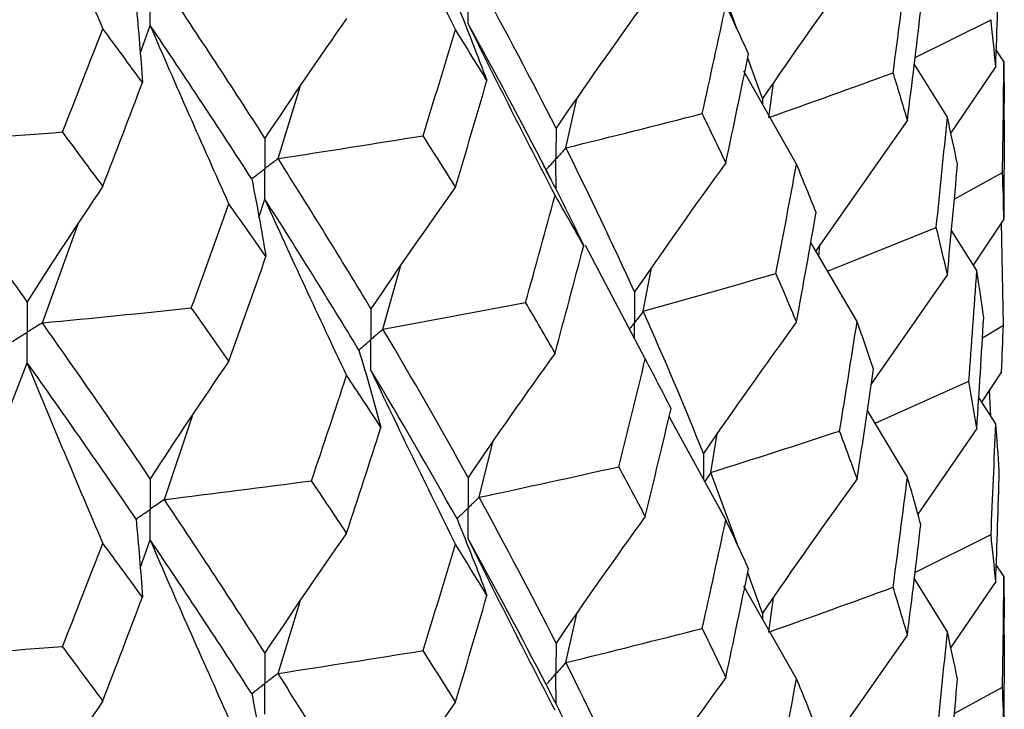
# Paper-space layout '_Trimetric' of a CAD drawing. Header units: millimetres. Extents: x -25 to 160, y -13 to 387.
# Tile 51 of 58: x 14.75 to 19.75, y 29.97 to 33.47. Entities that reach past the tile are written whole.
import ezdxf

# ---------------------------------------------------------------- set-up
doc = ezdxf.new("R2010")
doc.units = ezdxf.units.MM

psp = doc.layouts.new('_Trimetric')

# ---------------------------------------------------------------- linework, layer by layer
at = {"color": 7, "linetype": 'Continuous', "lineweight": 25}
for p, q in [((18.3926, 33.4187), (18.2593, 33.783)), ((15.3582, 33.2958), (15.4102, 33.439)), ((19.2963, 33.2761), (19.6825, 33.4682)), ((18.521, 33.0674), (18.446, 33.2726)), ((19.748, 33.2563), (19.7089, 33.3153)), ((19.4606, 32.973), (19.2925, 33.2445)), ((19.7061, 33.2308), (19.4742, 32.8892)), ((19.748, 33.2563), (19.7498, 33.0445)), ((18.6941, 32.7341), (18.4265, 33.2064)), ((16.0593, 32.7628), (16.1714, 33.128)), ((18.5534, 32.9713), (18.5772, 33.147)), ((17.522, 32.8172), (17.5772, 33.0658)), ((19.75, 32.958), (19.75, 33.0445)), ((19.2577, 32.9574), (18.7916, 32.2941)), ((19.7498, 32.958), (19.748, 32.4548)), ((19.4959, 32.5573), (19.7409, 32.6925)), ((15.9617, 32.4631), (15.9929, 32.5561)), ((14.8618, 31.9282), (15.0446, 32.4318)), ((19.748, 32.4548), (19.5925, 32.222)), ((19.7452, 31.9171), (19.7364, 32.4375)), ((18.8519, 32.191), (19.4042, 32.4131)), ((19.6103, 32.194), (19.4812, 32.3973)), ((19.0019, 31.9348), (18.7667, 32.3367)), ((18.8072, 32.2675), (18.8133, 32.325)), ((17.9257, 31.7456), (17.6224, 32.3205)), ((16.5928, 31.8964), (16.6817, 32.2154)), ((17.9152, 31.9869), (17.9579, 32.208)), ((19.4606, 32.1736), (19.0726, 31.616)), ((19.6389, 31.8518), (19.7452, 31.9171)), ((14.7012, 31.5101), (14.7853, 31.7253)), ((19.7357, 31.68), (19.6347, 31.5263)), ((19.093, 31.418), (19.5701, 31.6314)), ((19.6809, 31.455), (19.6748, 31.5873)), ((19.7061, 31.4161), (19.62, 31.5489)), ((19.2577, 31.1449), (19.0541, 31.4824)), ((15.4817, 31.0306), (15.6244, 31.4563)), ((18.335, 30.927), (18.0468, 31.4532)), ((19.6103, 31.3924), (19.3105, 30.9569)), ((17.0808, 31.0423), (17.1511, 31.323)), ((18.2593, 31.1685), (18.2917, 31.3651)), ((18.3951, 30.7979), (18.2593, 31.1685)), ((15.3582, 30.6823), (15.4102, 30.8256)), ((19.2961, 30.6607), (19.6825, 30.8528)), ((19.748, 30.6409), (19.7089, 30.6999)), ((18.521, 30.4539), (18.446, 30.6588)), ((19.4606, 30.359), (19.2925, 30.6307)), ((19.748, 30.6409), (19.7498, 30.4297)), ((18.6941, 30.1205), (18.4271, 30.5914)), ((19.7061, 30.6154), (19.476, 30.2769)), ((18.5534, 30.3578), (18.5773, 30.5336)), ((16.0593, 30.1478), (16.1715, 30.5138)), ((17.5221, 30.2027), (17.5771, 30.4507)), ((19.75, 30.3442), (19.75, 30.4297)), ((19.2577, 30.3433), (18.792, 29.6796)), ((19.7498, 30.3442), (19.748, 29.8413)), ((19.496, 29.9433), (19.7409, 30.0785))]:
    psp.add_line(p, q, dxfattribs=at)
at = {"color": 8, "linetype": 'Continuous', "lineweight": 25}
for p, q in [((18.521, 33.0674), (18.521, 33.0396)), ((18.521, 30.4539), (18.521, 30.4257))]:
    psp.add_line(p, q, dxfattribs=at)
at = {"color": 7, "linetype": 'Continuous', "lineweight": 25}
for points in [[(15.1692, 33.4233), (15.0387, 33.7284), (14.9108, 34.0339), (14.7853, 34.34)], [(16.9609, 33.4177), (16.815, 33.7115), (16.6719, 34.006), (16.5317, 34.3012)], [(19.7061, 33.2308), (19.7131, 33.4184), (19.7193, 33.6059), (19.7247, 33.7933)], [(19.0019, 33.749), (18.8385, 33.5239), (18.6782, 33.2966), (18.521, 33.0674)], [(19.1849, 33.1989), (19.21, 33.3853), (19.2342, 33.5718), (19.2577, 33.7585)], [(15.9929, 32.8666), (15.8282, 33.1231), (15.6577, 33.3824), (15.4817, 33.6441)], [(17.4721, 32.9167), (17.3477, 33.1625), (17.2173, 33.4095), (17.0809, 33.6573)], [(15.3381, 33.5452), (15.3509, 33.4131), (15.3616, 33.2809), (15.3701, 33.1486)], [(16.9689, 33.548), (17.0217, 33.4185), (17.0723, 33.2887), (17.1208, 33.1587)], [(17.9257, 33.5601), (17.7715, 33.348), (17.6203, 33.1335), (17.4721, 32.9167)], [(18.2149, 32.9911), (18.2557, 33.1748), (18.2958, 33.3587), (18.335, 33.5426)], [(18.4504, 33.294), (18.4127, 33.3768), (18.3743, 33.4596), (18.335, 33.5426)], [(16.4081, 33.4743), (16.267, 33.2742), (16.1286, 33.0717), (15.9929, 32.8666)], [(19.2577, 32.9574), (19.2811, 33.1438), (19.3037, 33.3303), (19.3255, 33.5171)], [(14.9644, 32.898), (15.0333, 33.0728), (15.1016, 33.2479), (15.1692, 33.4233)], [(15.3701, 33.1486), (15.3038, 33.2399), (15.2368, 33.3315), (15.1692, 33.4233)], [(15.8103, 32.5332), (15.6743, 32.8345), (15.5409, 33.1365), (15.4102, 33.439)], [(15.9258, 32.6601), (15.7596, 32.9171), (15.5877, 33.1768), (15.4102, 33.439)], [(17.4673, 32.5762), (17.3171, 32.8658), (17.1697, 33.1561), (17.0252, 33.4473)], [(17.4214, 32.7052), (17.2954, 32.9515), (17.1633, 33.199), (17.0252, 33.4473)], [(19.7061, 33.2308), (19.6991, 33.31), (19.6912, 33.3891), (19.6825, 33.4682)], [(16.7967, 32.8789), (16.8521, 33.0582), (16.9069, 33.2378), (16.9609, 33.4177)], [(17.1208, 33.1587), (17.0683, 33.2447), (17.015, 33.3311), (16.9609, 33.4177)], [(18.335, 32.7412), (18.3743, 32.9253), (18.4128, 33.1096), (18.4504, 33.294)], [(19.7409, 32.6925), (19.7441, 32.8805), (19.7465, 33.0685), (19.748, 33.2563)], [(18.5534, 32.9713), (18.7651, 33.0462), (18.9757, 33.1221), (19.1849, 33.1989)], [(19.2577, 32.9574), (19.2342, 33.0377), (19.21, 33.1182), (19.1849, 33.1989)], [(15.1692, 32.622), (15.2368, 32.7972), (15.3038, 32.9727), (15.3701, 33.1486)], [(16.9609, 32.6185), (17.015, 32.7984), (17.0683, 32.9785), (17.1208, 33.1587)], [(17.522, 32.8172), (17.7539, 32.8742), (17.9849, 32.9321), (18.2149, 32.9911)], [(18.335, 32.7412), (18.2958, 32.8243), (18.2557, 32.9076), (18.2149, 32.9911)], [(19.4042, 32.4131), (19.4238, 32.5995), (19.4426, 32.7862), (19.4606, 32.973)], [(19.5121, 32.7342), (19.4958, 32.8136), (19.4786, 32.8932), (19.4606, 32.973)], [(14.201, 32.8429), (14.4558, 32.8601), (14.7102, 32.8785), (14.9644, 32.898)], [(15.1692, 32.622), (15.1016, 32.7136), (15.0333, 32.8056), (14.9644, 32.898)], [(16.0593, 32.7628), (16.3057, 32.8004), (16.5515, 32.8391), (16.7967, 32.8789)], [(16.9609, 32.6185), (16.9069, 32.7051), (16.8521, 32.7919), (16.7967, 32.8789)], [(14.7853, 32.0359), (14.5958, 32.3019), (14.401, 32.571), (14.201, 32.8429)], [(17.871, 32.0851), (17.761, 32.3276), (17.6446, 32.5718), (17.522, 32.8172)], [(16.5317, 31.9988), (16.38, 32.2521), (16.2224, 32.5069), (16.0593, 32.7628)], [(18.335, 32.7412), (18.1773, 32.5247), (18.0227, 32.306), (17.871, 32.0851)], [(18.5895, 32.1793), (18.6252, 32.3641), (18.66, 32.549), (18.6941, 32.7341)], [(18.7939, 32.4882), (18.7614, 32.57), (18.7282, 32.652), (18.6941, 32.7341)], [(19.4606, 32.1736), (19.4786, 32.3605), (19.4958, 32.5474), (19.5121, 32.7342)], [(17.4214, 32.7052), (17.4873, 32.5773), (17.5512, 32.4491), (17.6129, 32.3206)], [(19.748, 32.4548), (19.7465, 32.534), (19.7441, 32.6133), (19.7409, 32.6925)], [(15.1692, 32.622), (15.0387, 32.4292), (14.9108, 32.2339), (14.7853, 32.0359)], [(15.9258, 32.6601), (15.952, 32.5285), (15.976, 32.3967), (15.9979, 32.2648)], [(16.9609, 32.6185), (16.815, 32.4144), (16.6719, 32.2079), (16.5317, 31.9988)], [(17.3172, 32.032), (17.3679, 32.2133), (17.418, 32.3947), (17.4673, 32.5762)], [(17.6129, 32.3206), (17.5651, 32.4057), (17.5165, 32.4909), (17.4673, 32.5762)], [(15.6187, 32.0039), (15.6832, 32.18), (15.7471, 32.3564), (15.8103, 32.5332)], [(15.9979, 32.2648), (15.936, 32.3539), (15.8735, 32.4434), (15.8103, 32.5332)], [(16.4081, 31.6618), (16.267, 31.9593), (16.1286, 32.2573), (15.9929, 32.5561)], [(16.47, 31.7904), (16.3167, 32.0442), (16.1575, 32.2996), (15.9929, 32.5561)], [(18.6941, 31.933), (18.7282, 32.1178), (18.7614, 32.3029), (18.7939, 32.4882)], [(19.4606, 32.1736), (19.4426, 32.2534), (19.4238, 32.3333), (19.4042, 32.4131)], [(17.4673, 31.7748), (17.5165, 31.9566), (17.5651, 32.1385), (17.6129, 32.3206)], [(15.8103, 31.7339), (15.8735, 31.9107), (15.936, 32.0877), (15.9979, 32.2648)], [(17.9152, 31.9869), (18.141, 32.0501), (18.3658, 32.1142), (18.5895, 32.1793)], [(18.6941, 31.933), (18.66, 32.0149), (18.6252, 32.097), (18.5895, 32.1793)], [(19.5701, 31.6314), (19.5843, 31.819), (19.5977, 32.0065), (19.6103, 32.194)], [(19.6454, 31.9555), (19.6345, 32.035), (19.6228, 32.1145), (19.6103, 32.194)], [(16.5928, 31.8964), (16.835, 31.9405), (17.0765, 31.9858), (17.3172, 32.032)], [(17.4673, 31.7748), (17.418, 31.8604), (17.3679, 31.9461), (17.3172, 32.032)], [(14.8618, 31.9282), (15.1145, 31.9523), (15.3668, 31.9776), (15.6187, 32.0039)], [(15.8103, 31.7339), (15.7471, 31.8237), (15.6832, 31.9137), (15.6187, 32.0039)], [(18.221, 31.2653), (18.1256, 31.5042), (18.0236, 31.7446), (17.9152, 31.9869)], [(15.4102, 31.1366), (15.2327, 31.3988), (15.0498, 31.6628), (14.8618, 31.9282)], [(18.6941, 31.933), (18.5334, 31.7126), (18.3756, 31.49), (18.221, 31.2653)], [(18.9132, 31.3789), (18.9436, 31.5639), (18.9732, 31.7492), (19.0019, 31.9348)], [(19.0857, 31.6924), (19.0586, 31.773), (19.0307, 31.8538), (19.0019, 31.9348)], [(19.6103, 31.3924), (19.6228, 31.5801), (19.6345, 31.7678), (19.6454, 31.9555)], [(17.0252, 31.1431), (16.8871, 31.3924), (16.7428, 31.6436), (16.5928, 31.8964)], [(19.7357, 31.68), (19.7397, 31.759), (19.7429, 31.838), (19.7452, 31.9171)], [(16.47, 31.7904), (16.5096, 31.6596), (16.547, 31.5287), (16.5823, 31.3976)], [(17.4673, 31.7748), (17.317, 31.5667), (17.1697, 31.3561), (17.0252, 31.1431)], [(15.1692, 30.8095), (15.0387, 31.1143), (14.9108, 31.4195), (14.7853, 31.7253)], [(15.3381, 30.9318), (15.1591, 31.1946), (14.9747, 31.4593), (14.7853, 31.7253)], [(15.8103, 31.7339), (15.6743, 31.5375), (15.5409, 31.3384), (15.4102, 31.1366)], [(17.7904, 31.1973), (17.8363, 31.3799), (17.8814, 31.5627), (17.9257, 31.7456)], [(18.0564, 31.4935), (18.0136, 31.5773), (17.97, 31.6614), (17.9257, 31.7456)], [(16.9609, 30.804), (16.815, 31.0978), (16.672, 31.3924), (16.5317, 31.6878)], [(16.9689, 30.9331), (16.8292, 31.1828), (16.6834, 31.4345), (16.5317, 31.6878)], [(19.0019, 31.1354), (19.0307, 31.3211), (19.0586, 31.5067), (19.0857, 31.6924)], [(16.2297, 31.1265), (16.2899, 31.3048), (16.3493, 31.4832), (16.4081, 31.6618)], [(16.5823, 31.3976), (16.525, 31.4855), (16.4669, 31.5736), (16.4081, 31.6618)], [(19.6103, 31.3924), (19.5977, 31.472), (19.5843, 31.5517), (19.5701, 31.6314)], [(17.9257, 30.9446), (17.97, 31.1273), (18.0136, 31.3103), (18.0564, 31.4935)], [(16.4081, 30.8605), (16.4669, 31.0393), (16.525, 31.2183), (16.5823, 31.3976)], [(18.2593, 31.1685), (18.4785, 31.2377), (18.6964, 31.3078), (18.9132, 31.3789)], [(19.0019, 31.1354), (18.9732, 31.2165), (18.9436, 31.2977), (18.9132, 31.3789)], [(19.6825, 30.8528), (19.6912, 31.0405), (19.6991, 31.2283), (19.7061, 31.4161)], [(19.7247, 31.1783), (19.7193, 31.2575), (19.7132, 31.3368), (19.7061, 31.4161)], [(17.0808, 31.0423), (17.3182, 31.0929), (17.5548, 31.1446), (17.7904, 31.1973)], [(17.9257, 30.9446), (17.8814, 31.0286), (17.8363, 31.1128), (17.7904, 31.1973)], [(19.7061, 30.6154), (19.7132, 30.8029), (19.7193, 30.9906), (19.7247, 31.1783)], [(15.4817, 31.0306), (15.7316, 31.0615), (15.9809, 31.0935), (16.2297, 31.1265)], [(16.4081, 30.8605), (16.3493, 30.9489), (16.2898, 31.0376), (16.2297, 31.1265)], [(19.0019, 31.1354), (18.8384, 30.9104), (18.6782, 30.6832), (18.521, 30.4539)], [(19.1849, 30.5854), (19.21, 30.7718), (19.2342, 30.9583), (19.2577, 31.1449)], [(19.3255, 30.9036), (19.3037, 30.984), (19.2811, 31.0644), (19.2577, 31.1449)], [(15.9929, 30.2519), (15.8281, 30.5094), (15.6576, 30.7691), (15.4817, 31.0306)], [(17.4721, 30.3019), (17.3479, 30.5467), (17.2174, 30.7934), (17.0808, 31.0423)], [(15.3381, 30.9318), (15.3509, 30.7997), (15.3616, 30.6674), (15.3701, 30.5352)], [(16.9689, 30.9331), (17.0218, 30.8036), (17.0725, 30.6739), (17.121, 30.544)], [(17.9257, 30.9446), (17.7716, 30.7326), (17.6203, 30.5184), (17.4721, 30.3019)], [(18.2151, 30.3767), (18.2558, 30.5598), (18.2958, 30.7433), (18.335, 30.927)], [(18.4503, 30.6792), (18.4127, 30.7616), (18.3742, 30.8442), (18.335, 30.927)], [(19.2577, 30.3433), (19.2811, 30.53), (19.3037, 30.7167), (19.3255, 30.9036)], [(15.8103, 29.9194), (15.6743, 30.2209), (15.541, 30.5229), (15.4102, 30.8256)], [(15.9258, 30.0452), (15.7596, 30.3032), (15.5876, 30.5634), (15.4102, 30.8256)], [(16.4081, 30.8605), (16.267, 30.6602), (16.1286, 30.4573), (15.9929, 30.2519)], [(17.4673, 29.9606), (17.317, 30.2503), (17.1696, 30.5408), (17.0252, 30.8321)], [(17.4214, 30.0906), (17.2955, 30.3359), (17.1634, 30.5828), (17.0252, 30.8321)], [(19.7061, 30.6154), (19.6991, 30.6944), (19.6912, 30.7736), (19.6825, 30.8528)], [(14.9644, 30.2845), (15.0333, 30.4593), (15.1016, 30.6343), (15.1692, 30.8095)], [(15.3701, 30.5352), (15.3038, 30.6264), (15.2368, 30.7178), (15.1692, 30.8095)], [(16.7965, 30.2638), (16.852, 30.4436), (16.9068, 30.6237), (16.9609, 30.804)], [(17.121, 30.544), (17.0684, 30.6304), (17.015, 30.7171), (16.9609, 30.804)], [(18.335, 30.1276), (18.3742, 30.3114), (18.4127, 30.4953), (18.4503, 30.6792)], [(19.7409, 30.0785), (19.7441, 30.2659), (19.7465, 30.4533), (19.748, 30.6409)], [(18.5534, 30.3578), (18.7651, 30.4328), (18.9756, 30.5086), (19.1849, 30.5854)], [(19.2577, 30.3433), (19.2342, 30.4239), (19.21, 30.5046), (19.1849, 30.5854)], [(15.1692, 30.0081), (15.2368, 30.1835), (15.3038, 30.3592), (15.3701, 30.5352)], [(16.9609, 30.0029), (17.015, 30.1829), (17.0684, 30.3633), (17.121, 30.544)], [(17.5221, 30.2027), (17.754, 30.2597), (17.985, 30.3177), (18.2151, 30.3767)], [(18.335, 30.1276), (18.2958, 30.2106), (18.2558, 30.2936), (18.2151, 30.3767)], [(19.4041, 29.7978), (19.4238, 29.9847), (19.4426, 30.1718), (19.4606, 30.359)], [(19.5121, 30.1192), (19.4958, 30.1991), (19.4786, 30.279), (19.4606, 30.359)], [(14.201, 30.2294), (14.4558, 30.2467), (14.7102, 30.2651), (14.9644, 30.2845)], [(15.1692, 30.0081), (15.1016, 30.1), (15.0333, 30.1921), (14.9644, 30.2845)], [(14.7853, 29.4212), (14.5957, 29.6882), (14.4009, 29.9577), (14.201, 30.2294)], [(16.0593, 30.1478), (16.3056, 30.1854), (16.5514, 30.224), (16.7965, 30.2638)], [(16.9609, 30.0029), (16.9068, 30.0896), (16.852, 30.1765), (16.7965, 30.2638)], [(17.871, 29.4716), (17.761, 29.7144), (17.6446, 29.9582), (17.5221, 30.2027)], [(16.5317, 29.3841), (16.3801, 29.6363), (16.2226, 29.8908), (16.0593, 30.1478)], [(18.335, 30.1276), (18.1773, 29.9112), (18.0226, 29.6926), (17.871, 29.4716)], [(18.5895, 29.5658), (18.6252, 29.7506), (18.66, 29.9355), (18.6941, 30.1205)], [(18.7939, 29.8747), (18.7614, 29.9565), (18.7282, 30.0384), (18.6941, 30.1205)], [(17.4214, 30.0906), (17.4873, 29.9626), (17.551, 29.8344), (17.6127, 29.7058)], [(19.4606, 29.5582), (19.4786, 29.745), (19.4958, 29.9321), (19.5121, 30.1192)], [(19.748, 29.8413), (19.7465, 29.9204), (19.7441, 29.9995), (19.7409, 30.0785)], [(15.9258, 30.0452), (15.9521, 29.9136), (15.9762, 29.7819), (15.9981, 29.65)], [(15.1692, 30.0081), (15.0387, 29.8152), (14.9108, 29.6195), (14.7853, 29.4212)], [(16.9609, 30.0029), (16.8151, 29.799), (16.672, 29.5928), (16.5317, 29.3841)]]:
    psp.add_open_spline(points, degree=3, dxfattribs=at)
for points, knots in [([(15.4102, 33.439), (15.4101, 33.481), (15.4101, 33.5229), (15.4101, 33.5649), (15.4101, 33.5748), (15.4101, 33.5847), (15.4101, 33.5946)], [0, 0, 0, 0, 0.0001467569, 0.0001467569, 0.0001467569, 0.0001814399, 0.0001814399, 0.0001814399, 0.0001814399]), ([(17.0252, 33.4473), (17.0251, 33.4892), (17.0251, 33.531), (17.0251, 33.5729), (17.0251, 33.5828), (17.025, 33.5927), (17.025, 33.6026)], [0, 0, 0, 0, 0.0001464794, 0.0001464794, 0.0001464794, 0.000181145, 0.000181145, 0.000181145, 0.000181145]), ([(17.4721, 32.9167), (17.472, 32.8747), (17.4719, 32.8328), (17.4719, 32.7909), (17.4719, 32.781), (17.4719, 32.7711), (17.4719, 32.7612)], [0, 0, 0, 0, 0.0001467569, 0.0001467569, 0.0001467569, 0.0001814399, 0.0001814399, 0.0001814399, 0.0001814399]), ([(15.9929, 32.8666), (15.9928, 32.8248), (15.9927, 32.783), (15.9927, 32.7411), (15.9927, 32.7312), (15.9927, 32.7213), (15.9927, 32.7114)], [0, 0, 0, 0, 0.0001464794, 0.0001464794, 0.0001464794, 0.000181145, 0.000181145, 0.000181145, 0.000181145]), ([(17.522, 32.8172), (17.5102, 32.8039), (17.4983, 32.7907), (17.4864, 32.7774), (17.4816, 32.772), (17.4767, 32.7666), (17.4719, 32.7612)], [0, 0, 0, 0, 0.0000851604, 0.0000851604, 0.0000851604, 0.0001198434, 0.0001198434, 0.0001198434, 0.0001198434]), ([(16.0593, 32.7628), (16.0436, 32.7506), (16.0278, 32.7384), (16.012, 32.7262), (16.0056, 32.7213), (15.9991, 32.7163), (15.9927, 32.7114)], [0, 0, 0, 0, 0.000085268, 0.000085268, 0.000085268, 0.0001199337, 0.0001199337, 0.0001199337, 0.0001199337]), ([(17.4468, 32.6558), (17.4408, 32.6675), (17.4288, 32.6908), (17.4168, 32.7142), (17.4108, 32.7258)], [0, 0, 0, 0, 0.500042, 1, 1, 1, 1]), ([(17.4214, 32.7052), (17.4334, 32.7184), (17.4454, 32.7317), (17.4573, 32.745), (17.4622, 32.7504), (17.467, 32.7558), (17.4719, 32.7612)], [0, 0, 0, 0, 0.0000851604, 0.0000851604, 0.0000851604, 0.0001198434, 0.0001198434, 0.0001198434, 0.0001198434]), ([(17.4721, 32.6056), (17.472, 32.6475), (17.4719, 32.6895), (17.4719, 32.7314), (17.4719, 32.7413), (17.4719, 32.7513), (17.4719, 32.7612)], [0, 0, 0, 0, 0.0001467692, 0.0001467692, 0.0001467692, 0.0001814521, 0.0001814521, 0.0001814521, 0.0001814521]), ([(15.9258, 32.6601), (15.9417, 32.6723), (15.9576, 32.6844), (15.9734, 32.6966), (15.9798, 32.7015), (15.9863, 32.7065), (15.9927, 32.7114)], [0, 0, 0, 0, 0.000085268, 0.000085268, 0.000085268, 0.0001199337, 0.0001199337, 0.0001199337, 0.0001199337]), ([(15.9929, 32.5561), (15.9928, 32.598), (15.9927, 32.6398), (15.9927, 32.6817), (15.9927, 32.6916), (15.9927, 32.7015), (15.9927, 32.7114)], [0, 0, 0, 0, 0.0001464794, 0.0001464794, 0.0001464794, 0.000181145, 0.000181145, 0.000181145, 0.000181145]), ([(17.871, 32.0851), (17.8709, 32.0432), (17.8709, 32.0012), (17.8709, 31.9593), (17.8709, 31.9494), (17.8709, 31.9395), (17.8709, 31.9296)], [0, 0, 0, 0, 0.0001467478, 0.0001467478, 0.0001467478, 0.0001814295, 0.0001814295, 0.0001814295, 0.0001814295]), ([(14.7853, 32.0359), (14.7852, 31.994), (14.7852, 31.9522), (14.7852, 31.9104), (14.7852, 31.9005), (14.7852, 31.8906), (14.7852, 31.8806)], [0, 0, 0, 0, 0.0001464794, 0.0001464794, 0.0001464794, 0.000181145, 0.000181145, 0.000181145, 0.000181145]), ([(16.5317, 31.9988), (16.5316, 31.9569), (16.5316, 31.915), (16.5315, 31.8731), (16.5315, 31.8632), (16.5315, 31.8533), (16.5315, 31.8433)], [0, 0, 0, 0, 0.0001467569, 0.0001467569, 0.0001467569, 0.0001814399, 0.0001814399, 0.0001814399, 0.0001814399]), ([(17.9152, 31.9869), (17.9048, 31.9733), (17.8943, 31.9597), (17.8837, 31.9462), (17.8794, 31.9406), (17.8752, 31.9351), (17.8709, 31.9296)], [0, 0, 0, 0, 0.0000851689, 0.0000851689, 0.0000851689, 0.0001198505, 0.0001198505, 0.0001198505, 0.0001198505]), ([(14.8618, 31.9282), (14.8437, 31.9169), (14.8255, 31.9056), (14.8073, 31.8944), (14.8, 31.8898), (14.7926, 31.8852), (14.7852, 31.8806)], [0, 0, 0, 0, 0.000085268, 0.000085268, 0.000085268, 0.0001199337, 0.0001199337, 0.0001199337, 0.0001199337]), ([(14.7082, 31.8333), (14.7265, 31.8445), (14.7447, 31.8557), (14.7629, 31.8669), (14.7704, 31.8715), (14.7778, 31.8761), (14.7852, 31.8806)], [0, 0, 0, 0, 0.000085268, 0.000085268, 0.000085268, 0.0001199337, 0.0001199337, 0.0001199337, 0.0001199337]), ([(14.7853, 31.7253), (14.7852, 31.7672), (14.7852, 31.8091), (14.7852, 31.8509), (14.7852, 31.8608), (14.7852, 31.8707), (14.7852, 31.8806)], [0, 0, 0, 0, 0.0001464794, 0.0001464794, 0.0001464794, 0.000181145, 0.000181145, 0.000181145, 0.000181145]), ([(16.5928, 31.8964), (16.5783, 31.8838), (16.5638, 31.8713), (16.5493, 31.8587), (16.5434, 31.8536), (16.5375, 31.8485), (16.5315, 31.8433)], [0, 0, 0, 0, 0.0000851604, 0.0000851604, 0.0000851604, 0.0001198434, 0.0001198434, 0.0001198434, 0.0001198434]), ([(16.47, 31.7904), (16.4846, 31.8029), (16.4992, 31.8155), (16.5138, 31.828), (16.5197, 31.8331), (16.5256, 31.8382), (16.5315, 31.8433)], [0, 0, 0, 0, 0.0000851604, 0.0000851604, 0.0000851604, 0.0001198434, 0.0001198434, 0.0001198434, 0.0001198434]), ([(16.5317, 31.6878), (16.5316, 31.7297), (16.5316, 31.7717), (16.5315, 31.8136), (16.5315, 31.8235), (16.5315, 31.8334), (16.5315, 31.8433)], [0, 0, 0, 0, 0.0001467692, 0.0001467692, 0.0001467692, 0.0001814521, 0.0001814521, 0.0001814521, 0.0001814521]), ([(15.4102, 31.1366), (15.4101, 31.0947), (15.4101, 31.0528), (15.4101, 31.0109), (15.4101, 31.001), (15.4101, 30.9911), (15.4101, 30.9812)], [0, 0, 0, 0, 0.0001467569, 0.0001467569, 0.0001467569, 0.0001814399, 0.0001814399, 0.0001814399, 0.0001814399]), ([(17.0252, 31.1431), (17.0251, 31.1012), (17.0251, 31.0593), (17.0251, 31.0174), (17.0251, 31.0075), (17.025, 30.9976), (17.025, 30.9877)], [0, 0, 0, 0, 0.0001467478, 0.0001467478, 0.0001467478, 0.0001814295, 0.0001814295, 0.0001814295, 0.0001814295]), ([(15.4817, 31.0306), (15.4648, 31.0189), (15.4478, 31.0072), (15.4308, 30.9955), (15.4239, 30.9907), (15.417, 30.9859), (15.4101, 30.9812)], [0, 0, 0, 0, 0.0000851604, 0.0000851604, 0.0000851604, 0.0001198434, 0.0001198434, 0.0001198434, 0.0001198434]), ([(17.0808, 31.0423), (17.0676, 31.0294), (17.0544, 31.0164), (17.0412, 31.0035), (17.0358, 30.9982), (17.0304, 30.9929), (17.025, 30.9877)], [0, 0, 0, 0, 0.0000851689, 0.0000851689, 0.0000851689, 0.0001198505, 0.0001198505, 0.0001198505, 0.0001198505]), ([(15.3381, 30.9318), (15.3552, 30.9435), (15.3722, 30.9552), (15.3893, 30.9669), (15.3962, 30.9716), (15.4031, 30.9764), (15.4101, 30.9812)], [0, 0, 0, 0, 0.0000851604, 0.0000851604, 0.0000851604, 0.0001198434, 0.0001198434, 0.0001198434, 0.0001198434]), ([(15.4102, 30.8256), (15.4101, 30.8676), (15.4101, 30.9095), (15.4101, 30.9514), (15.4101, 30.9614), (15.4101, 30.9713), (15.4101, 30.9812)], [0, 0, 0, 0, 0.0001467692, 0.0001467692, 0.0001467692, 0.0001814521, 0.0001814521, 0.0001814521, 0.0001814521]), ([(16.9689, 30.9331), (16.9823, 30.946), (16.9956, 30.959), (17.0088, 30.9719), (17.0143, 30.9771), (17.0197, 30.9824), (17.025, 30.9877)], [0, 0, 0, 0, 0.0000851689, 0.0000851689, 0.0000851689, 0.0001198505, 0.0001198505, 0.0001198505, 0.0001198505]), ([(17.0252, 30.8321), (17.0251, 30.8741), (17.0251, 30.916), (17.0251, 30.9579), (17.0251, 30.9679), (17.025, 30.9778), (17.025, 30.9877)], [0, 0, 0, 0, 0.0001467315, 0.0001467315, 0.0001467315, 0.0001814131, 0.0001814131, 0.0001814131, 0.0001814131]), ([(17.4721, 30.3019), (17.472, 30.26), (17.4719, 30.2182), (17.4719, 30.1763), (17.4719, 30.1664), (17.4719, 30.1565), (17.4719, 30.1466)], [0, 0, 0, 0, 0.000146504, 0.000146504, 0.000146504, 0.0001811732, 0.0001811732, 0.0001811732, 0.0001811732]), ([(15.9929, 30.2519), (15.9928, 30.21), (15.9927, 30.1681), (15.9927, 30.1262), (15.9927, 30.1163), (15.9927, 30.1064), (15.9927, 30.0965)], [0, 0, 0, 0, 0.0001467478, 0.0001467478, 0.0001467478, 0.0001814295, 0.0001814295, 0.0001814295, 0.0001814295]), ([(17.5221, 30.2027), (17.5102, 30.1894), (17.4983, 30.1761), (17.4864, 30.1628), (17.4816, 30.1574), (17.4767, 30.152), (17.4719, 30.1466)], [0, 0, 0, 0, 0.0000852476, 0.0000852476, 0.0000852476, 0.0001199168, 0.0001199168, 0.0001199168, 0.0001199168]), ([(16.0593, 30.1478), (16.0435, 30.1356), (16.0278, 30.1235), (16.012, 30.1113), (16.0056, 30.1064), (15.9991, 30.1014), (15.9927, 30.0965)], [0, 0, 0, 0, 0.0000851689, 0.0000851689, 0.0000851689, 0.0001198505, 0.0001198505, 0.0001198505, 0.0001198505]), ([(17.4214, 30.0906), (17.4334, 30.1039), (17.4454, 30.1171), (17.4573, 30.1304), (17.4622, 30.1358), (17.467, 30.1412), (17.4719, 30.1466)], [0, 0, 0, 0, 0.0000852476, 0.0000852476, 0.0000852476, 0.0001199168, 0.0001199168, 0.0001199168, 0.0001199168]), ([(17.4721, 29.9913), (17.472, 30.0332), (17.4719, 30.075), (17.4719, 30.1169), (17.4719, 30.1268), (17.4719, 30.1367), (17.4719, 30.1466)], [0, 0, 0, 0, 0.0001465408, 0.0001465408, 0.0001465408, 0.0001812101, 0.0001812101, 0.0001812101, 0.0001812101]), ([(15.9258, 30.0452), (15.9417, 30.0574), (15.9576, 30.0695), (15.9734, 30.0816), (15.9798, 30.0866), (15.9863, 30.0915), (15.9927, 30.0965)], [0, 0, 0, 0, 0.0000851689, 0.0000851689, 0.0000851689, 0.0001198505, 0.0001198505, 0.0001198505, 0.0001198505]), ([(15.9929, 29.9409), (15.9928, 29.9829), (15.9927, 30.0248), (15.9927, 30.0667), (15.9927, 30.0766), (15.9927, 30.0865), (15.9927, 30.0965)], [0, 0, 0, 0, 0.0001467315, 0.0001467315, 0.0001467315, 0.0001814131, 0.0001814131, 0.0001814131, 0.0001814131])]:
    psp.add_open_spline(points, degree=3, knots=knots, dxfattribs=at)
at = {"color": 8, "linetype": 'Continuous', "lineweight": 25}
for points, knots in [([(17.8709, 31.9296), (17.8666, 31.9241), (17.8582, 31.9133), (17.8498, 31.9026), (17.8457, 31.8973)], [0, 0, 0, 0, 0.513899, 1, 1, 1, 1]), ([(17.8709, 31.8495), (17.8709, 31.8663), (17.8709, 31.893), (17.8709, 31.9197), (17.8709, 31.9296)], [0, 0, 0, 0, 0.628722, 1, 1, 1, 1]), ([(18.221, 31.2653), (18.2209, 31.2235), (18.2209, 31.1816), (18.2208, 31.1398), (18.2208, 31.1383), (18.2208, 31.1369), (18.2208, 31.1354)], [0, 0, 0, 0, 0.000146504, 0.000146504, 0.000146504, 0.0001515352, 0.0001515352, 0.0001515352, 0.0001515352]), ([(18.2593, 31.1685), (18.2503, 31.1547), (18.2411, 31.1408), (18.232, 31.1269), (18.2308, 31.1252), (18.2296, 31.1234), (18.2284, 31.1216)], [0, 0, 0, 0, 0.00008524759, 0.00008524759, 0.00008524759, 0.00009629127, 0.00009629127, 0.00009629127, 0.00009629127])]:
    psp.add_open_spline(points, degree=3, knots=knots, dxfattribs=at)

doc.saveas('drawing.dxf')
